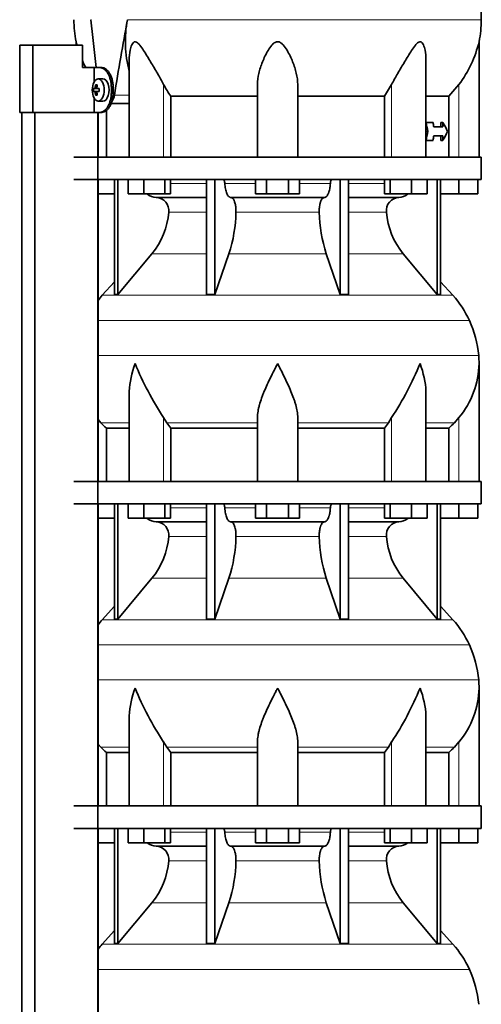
# Model space of a CAD drawing. Header units: millimetres. Extents: x 148 to 904, y -3036 to 2161.
# Tile 24 of 25: x 602 to 808, y 1184 to 1624. Entities that reach past the tile are written whole.
import ezdxf

# ---------------------------------------------------------------- set-up
doc = ezdxf.new("R2010")
doc.units = ezdxf.units.MM
for name, color, linetype in [('M5X8_UNI7687', 7, 'Continuous'), ('MID_134-14', 7, 'Continuous'), ('VSI134_DIFFUSORE', 7, 'Continuous'), ('VSI134_TERMINALE', 7, 'Continuous'), ('VSI134_TESTATA', 7, 'Continuous')]:
    doc.layers.add(name, color=color, linetype=linetype)

# ---------------------------------------------------------------- blocks, each defined once
blk = doc.blocks.new('SE3')
at = {"layer": 'M5X8_UNI7687', "color": 7, "linetype": 'Continuous', "lineweight": 35}
for p, q in [((639.24, 1597.68), (637.15, 1597.61)), ((635.08, 1593.38), (637.31, 1593.22)), ((635.98, 1595.02), (636.64, 1594.48)), ((636.82, 1593.4), (637.63, 1593.31)), ((635.08, 1591.99), (637.31, 1592.15)), ((635.98, 1590.35), (636.64, 1590.89)), ((637.63, 1592.06), (636.82, 1591.97)), ((637.15, 1587.75), (639.24, 1587.69))]:
    blk.add_line(p, q, dxfattribs=at)
at = {"layer": 'M5X8_UNI7687', "color": 4, "linetype": 'Continuous', "lineweight": 9}
for p, q in [((637.31, 1593.22), (635.53, 1593.39)), ((635.8, 1593.89), (636.59, 1593.81)), ((636.84, 1593.39), (637.63, 1593.31)), ((635.53, 1591.97), (637.31, 1592.15)), ((636.58, 1591.55), (635.8, 1591.48)), ((637.63, 1592.06), (636.84, 1591.97))]:
    blk.add_line(p, q, dxfattribs=at)
at = {"layer": 'M5X8_UNI7687', "color": 7, "linetype": 'Continuous', "lineweight": 35}
blk.add_arc((644.33, 1592.68), 9.27, 175.7167, 184.2833, dxfattribs=at)
blk.add_ellipse((637.19, 1592.68), major_axis=(0, 4.93), ratio=0.544639, dxfattribs=at)
for centre, major_axis, ratio, start_param, end_param in [((639.29, 1592.68), (0, -5), 0.544639, 0, 3.159643), ((644.48, 1592.53), (-9.97, 0.73), 0.047468, -0.453089, -0.33853), ((644.56, 1592.68), (0, 10), 0.882948, 1.335108, 1.449667), ((642.64, 1589.62), (-7.92, 4.79), 0.318449, -0.559729, -0.410036), ((644.39, 1592.68), (0, 10), 0.788011, 1.335108, 1.449667), ((644.48, 1592.53), (-9.97, 0.73), 0.047468, -0.809907, -0.695348), ((637.3, 1593.72), (0.975, -0.099), 0.510424, 4.771824, 5.100533), ((640.97, 1592.68), (0, 9.26), 0.361923, 1.49595, 1.645642), ((644.48, 1592.84), (-9.97, -0.73), 0.047468, 0.33853, 0.453089), ((644.56, 1592.68), (0, -10), 0.882948, 4.833518, 4.948078), ((642.64, 1595.75), (-7.92, -4.79), 0.318449, 0.410036, 0.559729), ((644.39, 1592.68), (0, -10), 0.788011, 4.833518, 4.948078), ((644.48, 1592.84), (-9.97, -0.73), 0.047468, 0.695348, 0.809907), ((637.3, 1591.65), (0.975, 0.099), 0.510424, 1.182652, 1.511361)]:
    blk.add_ellipse(centre, major_axis=major_axis, ratio=ratio, start_param=start_param, end_param=end_param, dxfattribs=at)
for points in [[(635.53, 1593.39), (635.54, 1593.39), (635.55, 1593.4), (635.57, 1593.4), (635.59, 1593.42), (635.62, 1593.43), (635.64, 1593.45), (635.66, 1593.48), (635.68, 1593.51), (635.7, 1593.54), (635.72, 1593.58), (635.73, 1593.62), (635.75, 1593.66), (635.76, 1593.7), (635.77, 1593.75), (635.78, 1593.79), (635.79, 1593.84), (635.8, 1593.87), (635.8, 1593.89)], [(636.57, 1593.89), (636.57, 1593.87), (636.57, 1593.84), (636.57, 1593.79), (636.57, 1593.75), (636.58, 1593.7), (636.59, 1593.66), (636.6, 1593.62), (636.61, 1593.58), (636.63, 1593.54), (636.65, 1593.51), (636.68, 1593.48), (636.7, 1593.45), (636.73, 1593.43), (636.75, 1593.42), (636.78, 1593.4), (636.81, 1593.4), (636.83, 1593.39), (636.84, 1593.39)], [(635.8, 1591.48), (635.8, 1591.49), (635.79, 1591.53), (635.78, 1591.58), (635.77, 1591.62), (635.76, 1591.66), (635.75, 1591.71), (635.73, 1591.75), (635.72, 1591.79), (635.7, 1591.83), (635.68, 1591.86), (635.66, 1591.89), (635.64, 1591.92), (635.62, 1591.94), (635.59, 1591.95), (635.57, 1591.96), (635.55, 1591.97), (635.54, 1591.97), (635.53, 1591.97)], [(636.84, 1591.97), (636.83, 1591.97), (636.81, 1591.97), (636.78, 1591.96), (636.75, 1591.95), (636.73, 1591.94), (636.7, 1591.92), (636.68, 1591.89), (636.65, 1591.86), (636.63, 1591.83), (636.61, 1591.79), (636.6, 1591.75), (636.59, 1591.71), (636.58, 1591.66), (636.57, 1591.62), (636.57, 1591.58), (636.57, 1591.53), (636.57, 1591.49), (636.57, 1591.48)]]:
    blk.add_open_spline(points, degree=3, dxfattribs=at)
at = {"layer": 'MID_134-14', "color": 7, "linetype": 'Continuous', "lineweight": 35}
for p, q in [((603.09, 1582.68), (603.09, -463.82)), ((608.89, 1582.68), (608.89, -463.82)), ((637.02, -463.82), (637.02, 1582.68)), ((637.09, 1562.68), (637.09, 1582.68)), ((637.09, 1417.68), (637.09, 1552.68)), ((637.09, 1272.68), (637.09, 1407.68)), ((637.09, 1127.68), (637.09, 1262.68))]:
    blk.add_line(p, q, dxfattribs=at)
at = {"layer": 'VSI134_DIFFUSORE', "color": 7, "linetype": 'Continuous', "lineweight": 35}
for p, q in [((808.29, 1562.68), (626.29, 1562.68)), ((808.29, 1552.68), (808.29, 1562.68)), ((626.29, 1552.68), (808.29, 1552.68)), ((644.46, 1552.68), (644.46, 1501.23)), ((645.99, 1552.68), (645.99, 1501.23)), ((650.53, 1546.28), (650.53, 1552.68)), ((657.47, 1546.28), (657.47, 1552.68)), ((666.95, 1546.28), (666.95, 1552.68)), ((669.49, 1546.28), (669.49, 1552.68)), ((685.59, 1552.68), (685.59, 1501.23)), ((689.28, 1552.68), (689.28, 1501.23)), ((707.47, 1546.28), (707.47, 1552.68)), ((712.38, 1546.28), (712.38, 1552.68)), ((722.19, 1546.28), (722.19, 1552.68)), ((727.1, 1546.28), (727.1, 1552.68)), ((745.29, 1552.68), (745.29, 1501.23)), ((748.98, 1552.68), (748.98, 1501.23)), ((765.08, 1546.28), (765.08, 1552.68)), ((767.62, 1546.28), (767.62, 1552.68)), ((777.1, 1546.28), (777.1, 1552.68)), ((784.04, 1546.28), (784.04, 1552.68)), ((788.58, 1552.68), (788.58, 1501.23)), ((790.11, 1552.68), (790.11, 1501.23)), ((798.29, 1546.28), (798.29, 1552.68)), ((806.79, 1546.28), (806.79, 1552.68)), ((644.46, 1546.28), (637.09, 1546.28)), ((657.47, 1546.28), (650.53, 1546.28)), ((666.95, 1546.28), (657.47, 1546.28)), ((663.11, 1544.68), (685.59, 1544.68)), ((669.49, 1546.28), (666.95, 1546.28)), ((696.38, 1544.68), (738.2, 1544.68)), ((712.38, 1546.28), (707.47, 1546.28)), ((722.19, 1546.28), (712.38, 1546.28)), ((727.1, 1546.28), (722.19, 1546.28)), ((748.98, 1544.68), (771.46, 1544.68)), ((767.62, 1546.28), (765.08, 1546.28)), ((777.1, 1546.28), (767.62, 1546.28)), ((784.04, 1546.28), (777.1, 1546.28)), ((798.29, 1546.28), (790.11, 1546.28)), ((806.79, 1546.28), (798.29, 1546.28)), ((645.99, 1501.23), (661.14, 1519.44)), ((689.28, 1501.23), (695.56, 1519.44)), ((739.01, 1519.44), (745.29, 1501.23)), ((773.43, 1519.44), (788.58, 1501.23)), ((644.46, 1507), (638.99, 1500.93)), ((795.58, 1500.93), (790.11, 1507)), ((644.46, 1501.23), (645.99, 1501.23)), ((685.59, 1501.23), (689.28, 1501.23)), ((745.29, 1501.23), (748.98, 1501.23)), ((788.58, 1501.23), (790.11, 1501.23)), ((807.29, 1417.68), (807.29, 1470.42)), ((651.01, 1457.04), (651.01, 1417.68)), ((783.56, 1417.68), (783.56, 1457.04)), ((638.3, 1443.98), (637.09, 1445.36)), ((667.8, 1443.98), (666.37, 1446.28)), ((708.29, 1417.68), (708.29, 1446.28)), ((726.29, 1417.68), (726.29, 1446.28)), ((768.2, 1446.28), (766.78, 1443.98)), ((798.29, 1446.28), (796.28, 1443.98)), ((640.81, 1441.54), (651.01, 1441.54)), ((640.81, 1417.68), (640.81, 1441.54)), ((669.58, 1441.54), (708.29, 1441.54)), ((669.58, 1417.68), (669.58, 1441.54)), ((726.29, 1441.54), (765, 1441.54)), ((765, 1441.54), (765, 1417.68)), ((783.56, 1441.54), (793.76, 1441.54)), ((793.76, 1441.54), (793.76, 1417.68)), ((808.29, 1417.68), (626.29, 1417.68)), ((808.29, 1407.68), (808.29, 1417.68)), ((626.29, 1407.68), (808.29, 1407.68)), ((644.46, 1407.68), (644.46, 1356.23)), ((645.99, 1407.68), (645.99, 1356.23)), ((650.53, 1401.28), (650.53, 1407.68)), ((657.47, 1401.28), (657.47, 1407.68)), ((666.95, 1401.28), (666.95, 1407.68)), ((669.49, 1401.28), (669.49, 1407.68)), ((685.59, 1407.68), (685.59, 1356.23)), ((689.28, 1407.68), (689.28, 1356.23)), ((707.47, 1401.28), (707.47, 1407.68)), ((712.38, 1401.28), (712.38, 1407.68)), ((722.19, 1401.28), (722.19, 1407.68)), ((727.1, 1401.28), (727.1, 1407.68)), ((745.29, 1407.68), (745.29, 1356.23)), ((748.98, 1407.68), (748.98, 1356.23)), ((765.08, 1401.28), (765.08, 1407.68)), ((767.62, 1401.28), (767.62, 1407.68)), ((777.1, 1401.28), (777.1, 1407.68)), ((784.04, 1401.28), (784.04, 1407.68)), ((788.58, 1407.68), (788.58, 1356.23)), ((790.11, 1407.68), (790.11, 1356.23)), ((798.29, 1401.28), (798.29, 1407.68)), ((806.79, 1401.28), (806.79, 1407.68)), ((644.46, 1401.28), (637.09, 1401.28)), ((657.47, 1401.28), (650.53, 1401.28)), ((666.95, 1401.28), (657.47, 1401.28)), ((663.11, 1399.68), (685.59, 1399.68)), ((669.49, 1401.28), (666.95, 1401.28)), ((696.38, 1399.68), (738.2, 1399.68)), ((712.38, 1401.28), (707.47, 1401.28)), ((722.19, 1401.28), (712.38, 1401.28)), ((727.1, 1401.28), (722.19, 1401.28)), ((748.98, 1399.68), (771.46, 1399.68)), ((767.62, 1401.28), (765.08, 1401.28)), ((777.1, 1401.28), (767.62, 1401.28)), ((784.04, 1401.28), (777.1, 1401.28)), ((798.29, 1401.28), (790.11, 1401.28)), ((806.79, 1401.28), (798.29, 1401.28)), ((645.99, 1356.23), (661.14, 1374.44)), ((689.28, 1356.23), (695.56, 1374.44)), ((739.01, 1374.44), (745.29, 1356.23)), ((773.43, 1374.44), (788.58, 1356.23)), ((644.46, 1362), (638.99, 1355.93)), ((795.58, 1355.93), (790.11, 1362)), ((644.46, 1356.23), (645.99, 1356.23)), ((685.59, 1356.23), (689.28, 1356.23)), ((745.29, 1356.23), (748.98, 1356.23)), ((788.58, 1356.23), (790.11, 1356.23)), ((807.29, 1272.68), (807.29, 1325.42)), ((651.01, 1312.04), (651.01, 1272.68)), ((783.56, 1272.68), (783.56, 1312.04)), ((638.3, 1298.98), (637.09, 1300.36)), ((667.8, 1298.98), (666.37, 1301.28)), ((708.29, 1272.68), (708.29, 1301.28)), ((726.29, 1272.68), (726.29, 1301.28)), ((768.2, 1301.28), (766.78, 1298.98)), ((798.29, 1301.28), (796.28, 1298.98)), ((640.81, 1296.54), (651.01, 1296.54)), ((640.81, 1272.68), (640.81, 1296.54)), ((669.58, 1296.54), (708.29, 1296.54)), ((669.58, 1272.68), (669.58, 1296.54)), ((726.29, 1296.54), (765, 1296.54)), ((765, 1296.54), (765, 1272.68)), ((783.56, 1296.54), (793.76, 1296.54)), ((793.76, 1296.54), (793.76, 1272.68)), ((808.29, 1272.68), (626.29, 1272.68)), ((808.29, 1262.68), (808.29, 1272.68)), ((626.29, 1262.68), (808.29, 1262.68)), ((644.46, 1262.68), (644.46, 1211.23)), ((645.99, 1262.68), (645.99, 1211.23)), ((650.53, 1256.28), (650.53, 1262.68)), ((657.47, 1256.28), (657.47, 1262.68)), ((666.95, 1256.28), (666.95, 1262.68)), ((669.49, 1256.28), (669.49, 1262.68)), ((685.59, 1262.68), (685.59, 1211.23)), ((689.28, 1262.68), (689.28, 1211.23)), ((707.47, 1256.28), (707.47, 1262.68)), ((712.38, 1256.28), (712.38, 1262.68)), ((722.19, 1256.28), (722.19, 1262.68)), ((727.1, 1256.28), (727.1, 1262.68)), ((745.29, 1262.68), (745.29, 1211.23)), ((748.98, 1262.68), (748.98, 1211.23)), ((765.08, 1256.28), (765.08, 1262.68)), ((767.62, 1256.28), (767.62, 1262.68)), ((777.1, 1256.28), (777.1, 1262.68)), ((784.04, 1256.28), (784.04, 1262.68)), ((788.58, 1262.68), (788.58, 1211.23)), ((790.11, 1262.68), (790.11, 1211.23)), ((798.29, 1256.28), (798.29, 1262.68)), ((806.79, 1256.28), (806.79, 1262.68)), ((644.46, 1256.28), (637.09, 1256.28)), ((657.47, 1256.28), (650.53, 1256.28)), ((666.95, 1256.28), (657.47, 1256.28)), ((663.11, 1254.68), (685.59, 1254.68)), ((669.49, 1256.28), (666.95, 1256.28)), ((696.38, 1254.68), (738.2, 1254.68)), ((712.38, 1256.28), (707.47, 1256.28)), ((722.19, 1256.28), (712.38, 1256.28)), ((727.1, 1256.28), (722.19, 1256.28)), ((748.98, 1254.68), (771.46, 1254.68)), ((767.62, 1256.28), (765.08, 1256.28)), ((777.1, 1256.28), (767.62, 1256.28)), ((784.04, 1256.28), (777.1, 1256.28)), ((798.29, 1256.28), (790.11, 1256.28)), ((806.79, 1256.28), (798.29, 1256.28)), ((645.99, 1211.23), (661.14, 1229.44)), ((689.28, 1211.23), (695.56, 1229.44)), ((739.01, 1229.44), (745.29, 1211.23)), ((773.43, 1229.44), (788.58, 1211.23)), ((644.46, 1217), (638.99, 1210.93)), ((795.58, 1210.93), (790.11, 1217)), ((644.46, 1211.23), (645.99, 1211.23)), ((685.59, 1211.23), (689.28, 1211.23)), ((745.29, 1211.23), (748.98, 1211.23)), ((788.58, 1211.23), (790.11, 1211.23))]:
    blk.add_line(p, q, dxfattribs=at)
at = {"layer": 'VSI134_DIFFUSORE', "color": 4, "linetype": 'Continuous', "lineweight": 9}
for p, q in [((669.49, 1550.91), (685.59, 1550.91)), ((693.71, 1550.91), (707.47, 1550.91)), ((727.1, 1550.91), (740.86, 1550.91)), ((748.98, 1550.91), (765.08, 1550.91)), ((685.59, 1538.14), (668.66, 1538.14)), ((735.9, 1538.14), (698.68, 1538.14)), ((765.91, 1538.14), (748.98, 1538.14)), ((661.14, 1519.44), (685.59, 1519.44)), ((695.56, 1519.44), (739.01, 1519.44)), ((748.98, 1519.44), (773.43, 1519.44)), ((638.99, 1500.93), (795.58, 1500.93)), ((802.95, 1489.67), (637.09, 1489.67)), ((637.09, 1474.04), (807.11, 1474.04)), ((651.01, 1443.98), (638.3, 1443.98)), ((666.37, 1417.68), (666.37, 1446.28)), ((708.29, 1443.98), (667.8, 1443.98)), ((726.29, 1443.98), (766.78, 1443.98)), ((768.2, 1417.68), (768.2, 1446.28)), ((783.56, 1443.98), (796.28, 1443.98)), ((798.29, 1417.68), (798.29, 1446.28)), ((669.49, 1405.91), (685.59, 1405.91)), ((693.71, 1405.91), (707.47, 1405.91)), ((727.1, 1405.91), (740.86, 1405.91)), ((748.98, 1405.91), (765.08, 1405.91)), ((685.59, 1393.14), (668.66, 1393.14)), ((735.9, 1393.14), (698.68, 1393.14)), ((765.91, 1393.14), (748.98, 1393.14)), ((661.14, 1374.44), (685.59, 1374.44)), ((695.56, 1374.44), (739.01, 1374.44)), ((748.98, 1374.44), (773.43, 1374.44)), ((638.99, 1355.93), (795.58, 1355.93)), ((802.95, 1344.67), (637.09, 1344.67)), ((637.09, 1329.04), (807.11, 1329.04)), ((651.01, 1298.98), (638.3, 1298.98)), ((666.37, 1272.68), (666.37, 1301.28)), ((708.29, 1298.98), (667.8, 1298.98)), ((726.29, 1298.98), (766.78, 1298.98)), ((768.2, 1272.68), (768.2, 1301.28)), ((783.56, 1298.98), (796.28, 1298.98)), ((798.29, 1272.68), (798.29, 1301.28)), ((669.49, 1260.91), (685.59, 1260.91)), ((693.71, 1260.91), (707.47, 1260.91)), ((727.1, 1260.91), (740.86, 1260.91)), ((748.98, 1260.91), (765.08, 1260.91)), ((685.59, 1248.14), (668.66, 1248.14)), ((735.9, 1248.14), (698.68, 1248.14)), ((765.91, 1248.14), (748.98, 1248.14)), ((661.14, 1229.44), (685.59, 1229.44)), ((695.56, 1229.44), (739.01, 1229.44)), ((748.98, 1229.44), (773.43, 1229.44)), ((638.99, 1210.93), (795.58, 1210.93)), ((802.95, 1199.67), (637.09, 1199.67))]:
    blk.add_line(p, q, dxfattribs=at)
at = {"layer": 'VSI134_DIFFUSORE', "color": 7, "linetype": 'Continuous', "lineweight": 35}
for centre, radius, start, end in [((663.34, 1551.36), 6.68, 230.2819, 268.0094), ((662.83, 1538.82), 5.87, 353.3223, 87.2173), ((771.72, 1538.84), 5.85, 92.5772, 186.8833), ((771.22, 1551.37), 6.69, 272.0607, 309.722), ((635.35, 1540.66), 33.4, 320.5472, 355.6594), ((633.72, 1539.34), 64.97, 342.1602, 358.9354), ((802.36, 1539.59), 66.48, 181.2569, 197.6475), ((799.32, 1540.71), 33.51, 184.3996, 219.3938), ((671.69, 1471.48), 44, 138, 141.8316), ((762.89, 1471.48), 44, 24.4088, 42), ((758.33, 1469.42), 49, 5.4174, 24.4088), ((779.47, 1521.35), 135.74, 202.0412, 213.5763), ((655.1, 1521.35), 135.74, 326.4237, 337.9588), ((768.63, 1471.08), 38.66, 320.0894, 359.0042), ((768.79, 1470.41), 38.5, 359.9671, 5.4174), ((700.91, 1466.2), 39.88, 213.8582, 218.2062), ((733.66, 1466.2), 39.88, 321.7938, 326.1418), ((663.34, 1406.36), 6.68, 230.2819, 268.0094), ((662.83, 1393.82), 5.87, 353.3223, 87.2173), ((771.72, 1393.84), 5.85, 92.5772, 186.8833), ((771.22, 1406.37), 6.69, 272.0607, 309.722), ((635.35, 1395.66), 33.4, 320.5472, 355.6594), ((633.72, 1394.34), 64.97, 342.1602, 358.9354), ((802.36, 1394.59), 66.48, 181.2569, 197.6475), ((799.32, 1395.71), 33.51, 184.3996, 219.3938), ((671.69, 1326.48), 44, 138, 141.8316), ((762.89, 1326.48), 44, 24.4088, 42), ((758.33, 1324.42), 49, 5.4174, 24.4088), ((768.79, 1325.41), 38.5, 359.9671, 5.4174), ((779.47, 1376.35), 135.74, 202.0412, 213.5763), ((655.1, 1376.35), 135.74, 326.4237, 337.9588), ((768.63, 1326.08), 38.66, 320.0894, 359.0042), ((700.91, 1321.2), 39.88, 213.8582, 218.2062), ((733.66, 1321.2), 39.88, 321.7938, 326.1418), ((663.34, 1261.36), 6.68, 230.2819, 268.0094), ((662.83, 1248.82), 5.87, 353.3223, 87.2173), ((771.72, 1248.84), 5.85, 92.5772, 186.8833), ((771.22, 1261.37), 6.69, 272.0607, 309.722), ((635.35, 1250.66), 33.4, 320.5472, 355.6594), ((633.72, 1249.34), 64.97, 342.1602, 358.9354), ((802.36, 1249.59), 66.48, 181.2569, 197.6475), ((799.32, 1250.71), 33.51, 184.3996, 219.3938), ((671.69, 1181.48), 44, 138, 141.8316), ((762.89, 1181.48), 44, 24.4088, 42), ((758.33, 1179.42), 49, 5.4174, 24.4088)]:
    blk.add_arc(centre, radius, start, end, dxfattribs=at)
for points, knots in [([(692.95, 1552.68), (693, 1552.68), (693.05, 1552.67), (693.14, 1552.63), (693.18, 1552.6), (693.31, 1552.47), (693.39, 1552.34), (693.53, 1552.01), (693.59, 1551.82), (693.68, 1551.39), (693.7, 1551.15), (693.71, 1550.91)], [0, 0, 0, 0, 0.125, 0.125, 0.25, 0.25, 0.5, 0.5, 0.75, 0.75, 1, 1, 1, 1]), ([(696.38, 1544.68), (696.22, 1544.68), (696.05, 1544.72), (695.81, 1544.84), (695.73, 1544.89), (695.58, 1545), (695.5, 1545.07), (695.27, 1545.29), (695.12, 1545.48), (694.84, 1545.93), (694.71, 1546.18), (694.47, 1546.74), (694.36, 1547.06), (694.16, 1547.73), (694.07, 1548.09), (693.92, 1548.84), (693.86, 1549.24), (693.77, 1550.06), (693.73, 1550.48), (693.71, 1550.91)], [0, 0, 0, 0, 0.125, 0.125, 0.1875, 0.1875, 0.25, 0.25, 0.375, 0.375, 0.5, 0.5, 0.625, 0.625, 0.75, 0.75, 0.875, 0.875, 1, 1, 1, 1]), ([(740.86, 1550.91), (740.84, 1550.48), (740.81, 1550.06), (740.74, 1549.45), (740.71, 1549.25), (740.65, 1548.86), (740.61, 1548.66), (740.5, 1548.09), (740.41, 1547.74), (740.27, 1547.23), (740.21, 1547.07), (740.1, 1546.76), (740.04, 1546.61), (739.86, 1546.18), (739.73, 1545.93), (739.45, 1545.49), (739.3, 1545.3), (739, 1544.99), (738.84, 1544.88), (738.52, 1544.72), (738.36, 1544.68), (738.2, 1544.68)], [0, 0, 0, 0, 0.125, 0.125, 0.1875, 0.1875, 0.25, 0.25, 0.375, 0.375, 0.4375, 0.4375, 0.5, 0.5, 0.625, 0.625, 0.75, 0.75, 0.875, 0.875, 1, 1, 1, 1]), ([(740.86, 1550.91), (740.87, 1551.15), (740.9, 1551.38), (740.96, 1551.71), (740.99, 1551.81), (741.04, 1552), (741.07, 1552.09), (741.14, 1552.26), (741.18, 1552.33), (741.26, 1552.45), (741.3, 1552.51), (741.39, 1552.6), (741.44, 1552.63), (741.53, 1552.67), (741.57, 1552.68), (741.62, 1552.68)], [0, 0, 0, 0, 0.25, 0.25, 0.375, 0.375, 0.5, 0.5, 0.625, 0.625, 0.75, 0.75, 0.875, 0.875, 1, 1, 1, 1]), ([(696.38, 1544.68), (696.46, 1544.68), (696.54, 1544.67), (696.7, 1544.63), (696.78, 1544.6), (697.01, 1544.47), (697.16, 1544.34), (697.45, 1544.01), (697.59, 1543.8), (697.78, 1543.44), (697.85, 1543.31), (697.97, 1543.03), (698.02, 1542.88), (698.19, 1542.43), (698.28, 1542.09), (698.4, 1541.56), (698.44, 1541.37), (698.51, 1540.99), (698.54, 1540.8), (698.61, 1540.21), (698.65, 1539.8), (698.69, 1538.97), (698.69, 1538.55), (698.68, 1538.14)], [0, 0, 0, 0, 0.0625, 0.0625, 0.125, 0.125, 0.25, 0.25, 0.375, 0.375, 0.4375, 0.4375, 0.5, 0.5, 0.625, 0.625, 0.6875, 0.6875, 0.75, 0.75, 0.875, 0.875, 1, 1, 1, 1]), ([(735.9, 1538.14), (735.88, 1538.55), (735.89, 1538.97), (735.92, 1539.59), (735.93, 1539.79), (735.96, 1540.2), (735.99, 1540.4), (736.06, 1540.99), (736.13, 1541.37), (736.25, 1541.91), (736.3, 1542.08), (736.39, 1542.42), (736.49, 1542.74), (736.61, 1543.03), (736.72, 1543.31), (736.79, 1543.44), (736.98, 1543.8), (737.12, 1544.01), (737.41, 1544.34), (737.57, 1544.47), (737.88, 1544.64), (738.04, 1544.68), (738.2, 1544.68)], [0, 0, 0, 0, 0.125, 0.125, 0.1875, 0.1875, 0.25, 0.25, 0.375, 0.375, 0.4375, 0.4375, 0.5, 0.5625, 0.5625, 0.625, 0.625, 0.75, 0.75, 0.875, 0.875, 1, 1, 1, 1]), ([(651.01, 1457.03), (651.01, 1457.36), (651.02, 1457.68), (651.17, 1462.05), (652.15, 1466.26), (653.65, 1470.41)], [0.4601729, 0.4601729, 0.4601729, 0.4601729, 0.5, 0.5, 1, 1, 1, 1]), ([(708.29, 1446.28), (708.29, 1447.2), (708.38, 1448.13), (708.62, 1449.58), (708.71, 1450.07), (708.93, 1451.04), (709.06, 1451.53), (709.47, 1453.01), (709.79, 1454), (710.34, 1455.5), (710.53, 1456.01), (710.92, 1457.03), (711.13, 1457.54), (712.21, 1460.1), (713.16, 1462.14), (714.67, 1465.23), (715.18, 1466.25), (715.96, 1467.81), (716.23, 1468.33), (716.62, 1469.11), (716.82, 1469.5), (717.02, 1469.89), (717.15, 1470.15), (717.22, 1470.28), (717.29, 1470.41)], [0, 0, 0, 0, 0.125, 0.125, 0.1875, 0.1875, 0.25, 0.25, 0.375, 0.375, 0.4375, 0.4375, 0.5, 0.5, 0.75, 0.75, 0.875, 0.875, 0.9375, 0.9375, 0.96875, 0.984375, 0.984375, 1, 1, 1, 1]), ([(726.29, 1446.28), (726.29, 1447.2), (726.2, 1448.13), (725.88, 1450.03), (725.66, 1451), (725.25, 1452.48), (725.1, 1452.98), (724.78, 1453.98), (724.61, 1454.48), (724.07, 1455.99), (723.67, 1456.99), (722.82, 1459.02), (722.37, 1460.04), (721.43, 1462.09), (720.93, 1463.13), (719.92, 1465.21), (719.4, 1466.24), (718.61, 1467.8), (718.35, 1468.32), (717.95, 1469.1), (717.82, 1469.37), (717.55, 1469.89), (717.42, 1470.15), (717.29, 1470.41)], [0, 0, 0, 0, 0.125, 0.125, 0.25, 0.25, 0.3125, 0.3125, 0.375, 0.375, 0.5, 0.5, 0.625, 0.625, 0.75, 0.75, 0.875, 0.875, 0.9375, 0.9375, 0.96875, 0.96875, 1, 1, 1, 1]), ([(783.56, 1457.03), (783.56, 1457.36), (783.56, 1457.68), (783.41, 1462.05), (782.42, 1466.26), (780.93, 1470.41)], [0.4601729, 0.4601729, 0.4601729, 0.4601729, 0.5, 0.5, 1, 1, 1, 1]), ([(692.95, 1407.68), (693, 1407.68), (693.05, 1407.67), (693.14, 1407.63), (693.18, 1407.6), (693.31, 1407.47), (693.39, 1407.34), (693.53, 1407.01), (693.59, 1406.82), (693.68, 1406.39), (693.7, 1406.15), (693.71, 1405.91)], [0, 0, 0, 0, 0.125, 0.125, 0.25, 0.25, 0.5, 0.5, 0.75, 0.75, 1, 1, 1, 1]), ([(696.38, 1399.68), (696.22, 1399.68), (696.05, 1399.72), (695.81, 1399.84), (695.73, 1399.89), (695.58, 1400), (695.5, 1400.07), (695.27, 1400.29), (695.12, 1400.48), (694.84, 1400.93), (694.71, 1401.18), (694.47, 1401.74), (694.36, 1402.06), (694.16, 1402.73), (694.07, 1403.09), (693.92, 1403.84), (693.86, 1404.24), (693.77, 1405.06), (693.73, 1405.48), (693.71, 1405.91)], [0, 0, 0, 0, 0.125, 0.125, 0.1875, 0.1875, 0.25, 0.25, 0.375, 0.375, 0.5, 0.5, 0.625, 0.625, 0.75, 0.75, 0.875, 0.875, 1, 1, 1, 1]), ([(740.86, 1405.91), (740.84, 1405.48), (740.81, 1405.06), (740.74, 1404.45), (740.71, 1404.25), (740.65, 1403.86), (740.61, 1403.66), (740.5, 1403.09), (740.41, 1402.74), (740.27, 1402.23), (740.21, 1402.07), (740.1, 1401.76), (740.04, 1401.61), (739.86, 1401.18), (739.73, 1400.93), (739.45, 1400.49), (739.3, 1400.3), (739, 1399.99), (738.84, 1399.88), (738.52, 1399.72), (738.36, 1399.68), (738.2, 1399.68)], [0, 0, 0, 0, 0.125, 0.125, 0.1875, 0.1875, 0.25, 0.25, 0.375, 0.375, 0.4375, 0.4375, 0.5, 0.5, 0.625, 0.625, 0.75, 0.75, 0.875, 0.875, 1, 1, 1, 1]), ([(740.86, 1405.91), (740.87, 1406.15), (740.9, 1406.38), (740.96, 1406.71), (740.99, 1406.81), (741.04, 1407), (741.07, 1407.09), (741.14, 1407.26), (741.18, 1407.33), (741.26, 1407.45), (741.3, 1407.51), (741.39, 1407.6), (741.44, 1407.63), (741.53, 1407.67), (741.57, 1407.68), (741.62, 1407.68)], [0, 0, 0, 0, 0.25, 0.25, 0.375, 0.375, 0.5, 0.5, 0.625, 0.625, 0.75, 0.75, 0.875, 0.875, 1, 1, 1, 1]), ([(696.38, 1399.68), (696.46, 1399.68), (696.54, 1399.67), (696.7, 1399.63), (696.78, 1399.6), (697.01, 1399.47), (697.16, 1399.34), (697.45, 1399.01), (697.59, 1398.8), (697.78, 1398.44), (697.85, 1398.31), (697.97, 1398.03), (698.02, 1397.88), (698.19, 1397.43), (698.28, 1397.09), (698.4, 1396.56), (698.44, 1396.37), (698.51, 1395.99), (698.54, 1395.8), (698.61, 1395.21), (698.65, 1394.8), (698.69, 1393.97), (698.69, 1393.55), (698.68, 1393.14)], [0, 0, 0, 0, 0.0625, 0.0625, 0.125, 0.125, 0.25, 0.25, 0.375, 0.375, 0.4375, 0.4375, 0.5, 0.5, 0.625, 0.625, 0.6875, 0.6875, 0.75, 0.75, 0.875, 0.875, 1, 1, 1, 1]), ([(735.9, 1393.14), (735.88, 1393.55), (735.89, 1393.97), (735.92, 1394.59), (735.93, 1394.79), (735.96, 1395.2), (735.99, 1395.4), (736.06, 1395.99), (736.13, 1396.37), (736.25, 1396.91), (736.3, 1397.08), (736.39, 1397.42), (736.49, 1397.74), (736.61, 1398.03), (736.72, 1398.31), (736.79, 1398.44), (736.98, 1398.8), (737.12, 1399.01), (737.41, 1399.34), (737.57, 1399.47), (737.88, 1399.64), (738.04, 1399.68), (738.2, 1399.68)], [0, 0, 0, 0, 0.125, 0.125, 0.1875, 0.1875, 0.25, 0.25, 0.375, 0.375, 0.4375, 0.4375, 0.5, 0.5625, 0.5625, 0.625, 0.625, 0.75, 0.75, 0.875, 0.875, 1, 1, 1, 1]), ([(651.01, 1312.03), (651.01, 1312.36), (651.02, 1312.68), (651.17, 1317.05), (652.15, 1321.26), (653.65, 1325.41)], [0.4601729, 0.4601729, 0.4601729, 0.4601729, 0.5, 0.5, 1, 1, 1, 1]), ([(708.29, 1301.28), (708.29, 1302.2), (708.38, 1303.13), (708.62, 1304.58), (708.71, 1305.07), (708.93, 1306.04), (709.06, 1306.53), (709.47, 1308.01), (709.79, 1309), (710.34, 1310.5), (710.53, 1311.01), (710.92, 1312.03), (711.13, 1312.54), (712.21, 1315.1), (713.16, 1317.14), (714.67, 1320.23), (715.18, 1321.25), (715.96, 1322.81), (716.23, 1323.33), (716.62, 1324.11), (716.82, 1324.5), (717.02, 1324.89), (717.15, 1325.15), (717.22, 1325.28), (717.29, 1325.41)], [0, 0, 0, 0, 0.125, 0.125, 0.1875, 0.1875, 0.25, 0.25, 0.375, 0.375, 0.4375, 0.4375, 0.5, 0.5, 0.75, 0.75, 0.875, 0.875, 0.9375, 0.9375, 0.96875, 0.984375, 0.984375, 1, 1, 1, 1]), ([(726.29, 1301.28), (726.29, 1302.2), (726.2, 1303.13), (725.88, 1305.03), (725.66, 1306), (725.25, 1307.48), (725.1, 1307.98), (724.78, 1308.98), (724.61, 1309.48), (724.07, 1310.99), (723.67, 1311.99), (722.82, 1314.02), (722.37, 1315.04), (721.43, 1317.09), (720.93, 1318.13), (719.92, 1320.21), (719.4, 1321.24), (718.61, 1322.8), (718.35, 1323.32), (717.95, 1324.1), (717.82, 1324.37), (717.55, 1324.89), (717.42, 1325.15), (717.29, 1325.41)], [0, 0, 0, 0, 0.125, 0.125, 0.25, 0.25, 0.3125, 0.3125, 0.375, 0.375, 0.5, 0.5, 0.625, 0.625, 0.75, 0.75, 0.875, 0.875, 0.9375, 0.9375, 0.96875, 0.96875, 1, 1, 1, 1]), ([(783.56, 1312.03), (783.56, 1312.36), (783.56, 1312.68), (783.41, 1317.05), (782.42, 1321.26), (780.93, 1325.41)], [0.4601729, 0.4601729, 0.4601729, 0.4601729, 0.5, 0.5, 1, 1, 1, 1]), ([(692.95, 1262.68), (693, 1262.68), (693.05, 1262.67), (693.14, 1262.63), (693.18, 1262.6), (693.31, 1262.47), (693.39, 1262.34), (693.53, 1262.01), (693.59, 1261.82), (693.68, 1261.39), (693.7, 1261.15), (693.71, 1260.91)], [0, 0, 0, 0, 0.125, 0.125, 0.25, 0.25, 0.5, 0.5, 0.75, 0.75, 1, 1, 1, 1]), ([(696.38, 1254.68), (696.22, 1254.68), (696.05, 1254.72), (695.81, 1254.84), (695.73, 1254.89), (695.58, 1255), (695.5, 1255.07), (695.27, 1255.29), (695.12, 1255.48), (694.84, 1255.93), (694.71, 1256.18), (694.47, 1256.74), (694.36, 1257.06), (694.16, 1257.73), (694.07, 1258.09), (693.92, 1258.84), (693.86, 1259.24), (693.77, 1260.06), (693.73, 1260.48), (693.71, 1260.91)], [0, 0, 0, 0, 0.125, 0.125, 0.1875, 0.1875, 0.25, 0.25, 0.375, 0.375, 0.5, 0.5, 0.625, 0.625, 0.75, 0.75, 0.875, 0.875, 1, 1, 1, 1]), ([(740.86, 1260.91), (740.84, 1260.48), (740.81, 1260.06), (740.74, 1259.45), (740.71, 1259.25), (740.65, 1258.86), (740.61, 1258.66), (740.5, 1258.09), (740.41, 1257.74), (740.27, 1257.23), (740.21, 1257.07), (740.1, 1256.76), (740.04, 1256.61), (739.86, 1256.18), (739.73, 1255.93), (739.45, 1255.49), (739.3, 1255.3), (739, 1254.99), (738.84, 1254.88), (738.52, 1254.72), (738.36, 1254.68), (738.2, 1254.68)], [0, 0, 0, 0, 0.125, 0.125, 0.1875, 0.1875, 0.25, 0.25, 0.375, 0.375, 0.4375, 0.4375, 0.5, 0.5, 0.625, 0.625, 0.75, 0.75, 0.875, 0.875, 1, 1, 1, 1]), ([(740.86, 1260.91), (740.87, 1261.15), (740.9, 1261.38), (740.96, 1261.71), (740.99, 1261.81), (741.04, 1262), (741.07, 1262.09), (741.14, 1262.26), (741.18, 1262.33), (741.26, 1262.45), (741.3, 1262.51), (741.39, 1262.6), (741.44, 1262.63), (741.53, 1262.67), (741.57, 1262.68), (741.62, 1262.68)], [0, 0, 0, 0, 0.25, 0.25, 0.375, 0.375, 0.5, 0.5, 0.625, 0.625, 0.75, 0.75, 0.875, 0.875, 1, 1, 1, 1]), ([(696.38, 1254.68), (696.46, 1254.68), (696.54, 1254.67), (696.7, 1254.63), (696.78, 1254.6), (697.01, 1254.47), (697.16, 1254.34), (697.45, 1254.01), (697.59, 1253.8), (697.78, 1253.44), (697.85, 1253.31), (697.97, 1253.03), (698.02, 1252.88), (698.19, 1252.43), (698.28, 1252.09), (698.4, 1251.56), (698.44, 1251.37), (698.51, 1250.99), (698.54, 1250.8), (698.61, 1250.21), (698.65, 1249.8), (698.69, 1248.97), (698.69, 1248.55), (698.68, 1248.14)], [0, 0, 0, 0, 0.0625, 0.0625, 0.125, 0.125, 0.25, 0.25, 0.375, 0.375, 0.4375, 0.4375, 0.5, 0.5, 0.625, 0.625, 0.6875, 0.6875, 0.75, 0.75, 0.875, 0.875, 1, 1, 1, 1]), ([(735.9, 1248.14), (735.88, 1248.55), (735.89, 1248.97), (735.92, 1249.59), (735.93, 1249.79), (735.96, 1250.2), (735.99, 1250.4), (736.06, 1250.99), (736.13, 1251.37), (736.25, 1251.91), (736.3, 1252.08), (736.39, 1252.42), (736.49, 1252.74), (736.61, 1253.03), (736.72, 1253.31), (736.79, 1253.44), (736.98, 1253.8), (737.12, 1254.01), (737.41, 1254.34), (737.57, 1254.47), (737.88, 1254.64), (738.04, 1254.68), (738.2, 1254.68)], [0, 0, 0, 0, 0.125, 0.125, 0.1875, 0.1875, 0.25, 0.25, 0.375, 0.375, 0.4375, 0.4375, 0.5, 0.5625, 0.5625, 0.625, 0.625, 0.75, 0.75, 0.875, 0.875, 1, 1, 1, 1])]:
    blk.add_open_spline(points, degree=3, knots=knots, dxfattribs=at)
for points in [[(640.81, 1441.54), (639.94, 1442.32), (639.1, 1443.14), (638.3, 1443.98)], [(796.28, 1443.98), (795.47, 1443.14), (794.63, 1442.32), (793.76, 1441.54)], [(640.81, 1296.54), (639.94, 1297.32), (639.1, 1298.14), (638.3, 1298.98)], [(796.28, 1298.98), (795.47, 1298.14), (794.63, 1297.32), (793.76, 1296.54)]]:
    blk.add_open_spline(points, degree=3, dxfattribs=at)
at = {"layer": 'VSI134_TERMINALE', "color": 7, "linetype": 'Continuous', "lineweight": 35}
for p, q in [((608.01, 1612.68), (602.08, 1612.68)), ((602.08, 1582.68), (602.08, 1612.68)), ((630.1, 1612.68), (608.01, 1612.68)), ((608.01, 1582.68), (608.01, 1612.68)), ((630.1, 1612.68), (630.1, 1602.68)), ((635.41, 1602.68), (630.1, 1602.68)), ((635.41, 1602.68), (635.41, 1596.36)), ((637.97, 1602.68), (635.41, 1602.68)), ((637.97, 1602.68), (638.77, 1602.68)), ((643.04, 1591.68), (643.04, 1593.68)), ((643.84, 1591.68), (643.84, 1593.68)), ((635.41, 1589.01), (635.41, 1582.68)), ((608.01, 1582.68), (602.08, 1582.68)), ((635.41, 1582.68), (608.01, 1582.68)), ((637.97, 1582.68), (635.41, 1582.68)), ((638.77, 1582.68), (637.97, 1582.68))]:
    blk.add_line(p, q, dxfattribs=at)
at = {"layer": 'VSI134_TERMINALE', "color": 4, "linetype": 'Continuous', "lineweight": 9}
for p, q in [((643.04, 1593.68), (643.84, 1593.68)), ((643.84, 1591.68), (643.04, 1591.68))]:
    blk.add_line(p, q, dxfattribs=at)
at = {"layer": 'VSI134_TERMINALE', "color": 7, "linetype": 'Continuous', "lineweight": 35}
for points in [[(643.04, 1593.68), (643.04, 1594.28), (643, 1594.86), (642.9, 1595.73), (642.86, 1596.01), (642.75, 1596.58), (642.69, 1596.86), (642.49, 1597.68), (642.33, 1598.19), (641.94, 1599.17), (641.72, 1599.64), (641.24, 1600.47), (640.98, 1600.84), (640.56, 1601.33), (640.41, 1601.48), (640.12, 1601.76), (639.83, 1602.01), (639.52, 1602.21), (639.21, 1602.38), (639.06, 1602.45), (638.59, 1602.63), (638.28, 1602.68), (637.97, 1602.68)], [(638.77, 1602.68), (639.08, 1602.68), (639.39, 1602.63), (639.85, 1602.46), (640.01, 1602.39), (640.31, 1602.21), (640.47, 1602.11), (640.92, 1601.78), (641.21, 1601.5), (641.77, 1600.85), (642.03, 1600.47), (642.51, 1599.64), (642.73, 1599.19), (643.02, 1598.45), (643.12, 1598.19), (643.28, 1597.68), (643.43, 1597.14), (643.55, 1596.59), (643.65, 1596.03), (643.7, 1595.74), (643.8, 1594.87), (643.84, 1594.28), (643.84, 1593.68)], [(637.97, 1582.68), (638.28, 1582.68), (638.59, 1582.74), (639.05, 1582.91), (639.21, 1582.98), (639.51, 1583.15), (639.67, 1583.25), (640.12, 1583.59), (640.41, 1583.87), (640.97, 1584.52), (641.23, 1584.9), (641.72, 1585.73), (641.93, 1586.18), (642.23, 1586.92), (642.32, 1587.17), (642.48, 1587.69), (642.63, 1588.22), (642.75, 1588.78), (642.85, 1589.34), (642.9, 1589.63), (643, 1590.5), (643.04, 1591.09), (643.04, 1591.68)], [(643.84, 1591.68), (643.84, 1591.09), (643.8, 1590.5), (643.7, 1589.64), (643.65, 1589.36), (643.55, 1588.79), (643.49, 1588.51), (643.29, 1587.69), (643.12, 1587.17), (642.74, 1586.2), (642.52, 1585.73), (642.04, 1584.9), (641.78, 1584.53), (641.36, 1584.04), (641.21, 1583.88), (640.92, 1583.61), (640.63, 1583.36), (640.32, 1583.16), (640.02, 1582.99), (639.86, 1582.92), (639.39, 1582.74), (639.08, 1582.68), (638.77, 1582.68)]]:
    blk.add_open_spline(points, degree=3, knots=[0, 0, 0, 0, 0.125, 0.125, 0.1875, 0.1875, 0.25, 0.25, 0.375, 0.375, 0.5, 0.5, 0.625, 0.625, 0.6875, 0.6875, 0.75, 0.8125, 0.8125, 0.875, 0.875, 1, 1, 1, 1], dxfattribs=at)
at = {"layer": 'VSI134_TESTATA', "color": 7, "linetype": 'Continuous', "lineweight": 35}
for p, q in [((808.28, 1624.1), (808.21, 1630.82)), ((627.29, 1614.27), (627.29, 1612.68)), ((807.29, 1562.68), (807.29, 1614.27)), ((651.01, 1606.19), (651.01, 1562.68)), ((783.56, 1562.68), (783.56, 1606.2)), ((708.29, 1562.68), (708.29, 1595.15)), ((726.29, 1562.68), (726.29, 1595.15)), ((768.2, 1595.15), (765, 1589.87)), ((798.29, 1595.15), (793.76, 1589.87)), ((669.58, 1589.87), (708.29, 1589.87)), ((669.58, 1562.68), (669.58, 1589.87)), ((726.29, 1589.87), (765, 1589.87)), ((765, 1589.87), (765, 1562.68)), ((783.56, 1589.87), (793.76, 1589.87)), ((793.76, 1589.87), (793.76, 1562.68)), ((642.87, 1586.68), (651.01, 1586.68)), ((640.81, 1562.68), (640.81, 1583.64)), ((783.56, 1578.18), (783.63, 1578.18)), ((786.73, 1578.18), (783.63, 1578.18)), ((791.11, 1576.18), (787.06, 1576.18)), ((790.19, 1576.18), (790.19, 1578.18)), ((790.19, 1578.18), (791.11, 1578.18)), ((791.11, 1578.18), (791.11, 1576.18)), ((783.56, 1574.18), (784.4, 1574.18)), ((791.11, 1572.18), (787.06, 1572.18)), ((790.19, 1570.18), (790.19, 1572.18)), ((791.11, 1572.18), (791.11, 1570.18)), ((783.56, 1570.18), (783.63, 1570.18)), ((786.73, 1570.18), (783.63, 1570.18)), ((790.19, 1570.18), (791.11, 1570.18))]:
    blk.add_line(p, q, dxfattribs=at)
at = {"layer": 'VSI134_TESTATA', "color": 4, "linetype": 'Continuous', "lineweight": 9}
for p, q in [((633.83, 1624.1), (634.19, 1624.11)), ((651.38, 1624.1), (650.2, 1624.1)), ((651.38, 1624.1), (808.29, 1624.1)), ((666.37, 1562.68), (666.37, 1595.15)), ((768.2, 1562.68), (768.2, 1595.15)), ((798.29, 1562.68), (798.29, 1595.15)), ((644.4, 1590.39), (651.01, 1590.39))]:
    blk.add_line(p, q, dxfattribs=at)
at = {"layer": 'VSI134_TESTATA', "color": 7, "linetype": 'Continuous', "lineweight": 35}
for centre, radius, start, end in [((675.15, 1624.1), 48.86, 179.997, 191.614), ((700.6, 1614.37), 51.33, 169.0652, 194.946), ((759.43, 1624.1), 48.86, 348.3836, 359.9992), ((677.54, 1626.25), 51.67, 193.411, 195.1814), ((757.03, 1626.25), 51.67, 322.9908, 346.589), ((677.54, 1626.25), 51.67, 203.2666, 207.1452), ((709.18, 1617.48), 48.27, 207.5442, 214.882)]:
    blk.add_arc(centre, radius, start, end, dxfattribs=at)
for centre, major_axis, ratio, start_param, end_param in [((717.29, 1568.02), (-52.11, 339.42), 0.219797, 1.371178, 1.434831), ((717.29, 1568.02), (52.11, 339.42), 0.219797, 1.438638, 1.538622), ((191.81, 1544.5), (445.66, -468.57), 0.868163, 0.929446, 0.936037), ((178, 1561.1), (455.99, -479.52), 0.868157, 0.904938, 0.908156), ((717.29, 1580.85), (77.41, -20.53), 0.467437, 0.355072, 0.451875), ((191.81, 1603.87), (445.65, 468.57), 0.868163, -0.936043, -0.929452), ((177.92, 1587.28), (456.13, 479.47), 0.86817, -0.907936, -0.904719), ((717.29, 1567.52), (77.41, 20.53), 0.467437, -0.451875, -0.355072)]:
    blk.add_ellipse(centre, major_axis=major_axis, ratio=ratio, start_param=start_param, end_param=end_param, dxfattribs=at)
for points, knots in [([(651.01, 1606.19), (651.01, 1607.62), (651.13, 1609.04), (651.57, 1611.27), (651.8, 1612.1), (652.3, 1613.19), (652.5, 1613.54), (653, 1614.09), (653.33, 1614.28), (654.05, 1614.25), (654.43, 1614.04), (655.11, 1613.47), (655.43, 1613.12), (656.34, 1612), (656.89, 1611.18), (658.51, 1608.69), (659.55, 1606.95), (661.61, 1603.52), (662.62, 1601.82), (664.57, 1598.45), (665.53, 1596.76), (666.37, 1595.15)], [0.2713594, 0.2713594, 0.2713594, 0.2713594, 0.375, 0.375, 0.4375, 0.4375, 0.46875, 0.46875, 0.5, 0.5, 0.53125, 0.53125, 0.5625, 0.5625, 0.625, 0.625, 0.75, 0.75, 0.875, 0.875, 1, 1, 1, 1]), ([(726.29, 1595.15), (726.29, 1596.79), (726.05, 1598.45), (725.26, 1601.85), (724.7, 1603.59), (723.32, 1607.04), (722.52, 1608.76), (721, 1611.27), (720.45, 1612.1), (719.45, 1613.2), (719.08, 1613.55), (718.23, 1614.1), (717.73, 1614.29), (716.71, 1614.25), (716.23, 1614.04), (715.39, 1613.46), (715.04, 1613.11), (714.05, 1612), (713.51, 1611.17), (712.02, 1608.69), (711.22, 1606.97), (709.85, 1603.51), (709.3, 1601.81), (708.52, 1598.45), (708.29, 1596.77), (708.29, 1595.15)], [0, 0, 0, 0, 0.125, 0.125, 0.25, 0.25, 0.375, 0.375, 0.4375, 0.4375, 0.46875, 0.46875, 0.5, 0.5, 0.53125, 0.53125, 0.5625, 0.5625, 0.625, 0.625, 0.75, 0.75, 0.875, 0.875, 1, 1, 1, 1]), ([(783.56, 1606.2), (783.56, 1607.63), (783.45, 1609.04), (783, 1611.27), (782.78, 1612.1), (782.27, 1613.2), (782.08, 1613.55), (781.56, 1614.1), (781.24, 1614.29), (780.51, 1614.25), (780.14, 1614.04), (779.45, 1613.46), (779.14, 1613.11), (778.24, 1612), (777.68, 1611.17), (776.06, 1608.69), (775.03, 1606.97), (772.96, 1603.51), (771.95, 1601.81), (770, 1598.45), (769.04, 1596.77), (768.2, 1595.15)], [0.2714859, 0.2714859, 0.2714859, 0.2714859, 0.375, 0.375, 0.4375, 0.4375, 0.46875, 0.46875, 0.5, 0.5, 0.53125, 0.53125, 0.5625, 0.5625, 0.625, 0.625, 0.75, 0.75, 0.875, 0.875, 1, 1, 1, 1]), ([(644.4, 1590.39), (644.35, 1590.13), (644.3, 1589.87), (644.16, 1589.37), (644.09, 1589.13), (643.91, 1588.68), (643.8, 1588.46), (643.59, 1588.07), (643.47, 1587.89), (643.27, 1587.63), (643.2, 1587.55), (643.13, 1587.47)], [0, 0, 0, 0, 0.125, 0.125, 0.25, 0.25, 0.375, 0.375, 0.5, 0.5, 0.5669128, 0.5669128, 0.5669128, 0.5669128])]:
    blk.add_open_spline(points, degree=3, knots=knots, dxfattribs=at)

msp = doc.modelspace()

# ---------------------------------------------------------------- block references
msp.add_blockref('SE3', (0, 0))

doc.saveas('drawing.dxf')
